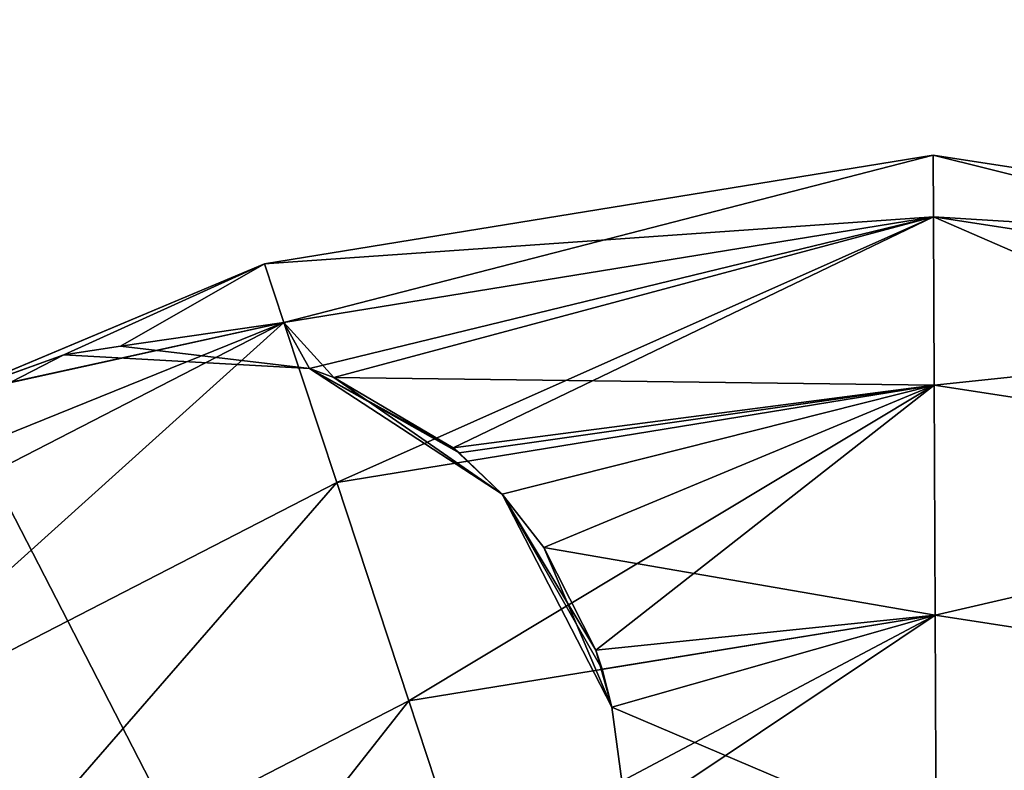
# Model space of a CAD drawing. Header units: millimetres. Extents: x -336 to 335, y 1 to 253.
# Tile 123 of 155: x 163.59 to 169.36, y 214.66 to 219.06. Entities that reach past the tile are written whole.
import ezdxf

# ---------------------------------------------------------------- set-up
doc = ezdxf.new("R2010")
doc.units = ezdxf.units.MM
doc.header["$LTSCALE"] = 25.4
doc.layers.get('0').update_dxf_attribs({"true_color": 0xff5454})

# ---------------------------------------------------------------- blocks, each defined once
blk = doc.blocks.new('COBA-ANTIQUE-III-9043.STL')
at = {"color": 39, "true_color": 0x42361f}
mesh = blk.add_polyface(dxfattribs=at)
corners = [(144.719, 252.7147, 161.661), (274.2148, 1.2573, 161.661), (83.7382, 62.2381, 161.661), (335.1956, 191.7339, 161.661)]
mesh.append_faces([[corners[k] for k in face] for face in [(0, 1, 2), (1, 0, 3)]], dxfattribs={"vtx0": -1, "color": 39})
mesh = blk.add_polyface(dxfattribs=at)
corners = [(274.2148, 1.2573, 167.061), (144.719, 252.7147, 167.061), (83.7382, 62.2381, 167.061), (335.1956, 191.7339, 167.061)]
mesh.append_faces([[corners[k] for k in face] for face in [(0, 1, 2), (1, 0, 3)]], dxfattribs={"vtx0": -1, "color": 39})
at = {"color": 29, "true_color": 0x40301e}
mesh = blk.add_polyface(dxfattribs=at)
corners = [(144.719, 252.7147, 167.061), (335.1956, 191.7339, 161.661), (144.719, 252.7147, 161.661), (335.1956, 191.7339, 167.061)]
mesh.append_faces([[corners[k] for k in face] for face in [(0, 1, 2), (1, 0, 3)]], dxfattribs={"vtx0": -1, "color": 29})
at = {"color": 250, "true_color": 0x262626}
mesh = blk.add_polyface(dxfattribs=at)
corners = [(165.0228, 217.6278, 151.661), (168.9461, 217.9046, 150.311), (165.136, 217.2842, 150.311), (168.9445, 218.2663, 151.661)]
mesh.append_faces([[corners[k] for k in face] for face in [(0, 1, 2), (1, 0, 3)]], dxfattribs={"vtx0": -1, "color": 250})
mesh = blk.add_polyface(dxfattribs=at)
corners = [(165.136, 217.2842, 153.011), (168.9445, 218.2663, 151.661), (165.0228, 217.6278, 151.661), (168.9461, 217.9046, 153.011)]
mesh.append_faces([[corners[k] for k in face] for face in [(0, 1, 2), (1, 0, 3)]], dxfattribs={"vtx0": -1, "color": 250})
mesh = blk.add_polyface(dxfattribs=at)
corners = [(165.136, 217.2842, 6.011), (168.9445, 218.2663, 4.661), (165.0228, 217.6278, 4.661), (168.9461, 217.9046, 6.011)]
mesh.append_faces([[corners[k] for k in face] for face in [(0, 1, 2), (1, 0, 3)]], dxfattribs={"vtx0": -1, "color": 250})
mesh = blk.add_polyface(dxfattribs=at)
corners = [(165.0228, 217.6278, 4.661), (168.9461, 217.9046, 3.311), (165.136, 217.2842, 3.311), (168.9445, 218.2663, 4.661)]
mesh.append_faces([[corners[k] for k in face] for face in [(0, 1, 2), (1, 0, 3)]], dxfattribs={"vtx0": -1, "color": 250})
mesh = blk.add_polyface(dxfattribs=at)
corners = [(168.9445, 218.2663, 151.661), (172.7614, 217.3172, 150.311), (168.9461, 217.9046, 150.311), (172.8717, 217.6617, 151.661)]
mesh.append_faces([[corners[k] for k in face] for face in [(0, 1, 2), (1, 0, 3)]], dxfattribs={"vtx0": -1, "color": 250})
mesh = blk.add_polyface(dxfattribs=at)
corners = [(168.9461, 217.9046, 153.011), (172.8717, 217.6617, 151.661), (168.9445, 218.2663, 151.661), (172.7614, 217.3172, 153.011)]
mesh.append_faces([[corners[k] for k in face] for face in [(0, 1, 2), (1, 0, 3)]], dxfattribs={"vtx0": -1, "color": 250})
mesh = blk.add_polyface(dxfattribs=at)
corners = [(168.9445, 218.2663, 4.661), (172.7614, 217.3172, 3.311), (168.9461, 217.9046, 3.311), (172.8717, 217.6617, 4.661)]
mesh.append_faces([[corners[k] for k in face] for face in [(0, 1, 2), (1, 0, 3)]], dxfattribs={"vtx0": -1, "color": 250})
mesh = blk.add_polyface(dxfattribs=at)
corners = [(168.9461, 217.9046, 6.011), (172.8717, 217.6617, 4.661), (168.9445, 218.2663, 4.661), (172.7614, 217.3172, 6.011)]
mesh.append_faces([[corners[k] for k in face] for face in [(0, 1, 2), (1, 0, 3)]], dxfattribs={"vtx0": -1, "color": 250})
mesh = blk.add_polyface(dxfattribs=at)
corners = [(168.9461, 217.9046, 150.311), (165.4285, 216.9618, 149.785), (165.136, 217.2842, 150.311)]
mesh.append_faces([[corners[k] for k in face] for face in [(0, 1, 2)]], dxfattribs={"color": 250})
mesh = blk.add_polyface(dxfattribs=at)
corners = [(165.4455, 216.3457, 153.9993), (168.9461, 217.9046, 153.011), (165.136, 217.2842, 153.011), (168.9504, 216.9163, 153.9993)]
mesh.append_faces([[corners[k] for k in face] for face in [(0, 1, 2), (1, 0, 3)]], dxfattribs={"vtx0": -1, "color": 250})
mesh = blk.add_polyface(dxfattribs=at)
corners = [(165.2863, 217.0144, 6.4353), (168.9461, 217.9046, 6.011), (165.136, 217.2842, 6.011)]
mesh.append_faces([[corners[k] for k in face] for face in [(0, 1, 2)]], dxfattribs={"color": 250})
mesh = blk.add_polyface(dxfattribs=at)
corners = [(168.9461, 217.9046, 3.311), (165.4455, 216.3457, 2.3227), (165.136, 217.2842, 3.311), (168.9504, 216.9163, 2.3227)]
mesh.append_faces([[corners[k] for k in face] for face in [(0, 1, 2), (1, 0, 3)]], dxfattribs={"vtx0": -1, "color": 250})
mesh = blk.add_polyface(dxfattribs=at)
corners = [(165.4285, 216.9618, 6.537), (168.9461, 217.9046, 6.011), (165.2863, 217.0144, 6.4353)]
mesh.append_faces([[corners[k] for k in face] for face in [(0, 1, 2)]], dxfattribs={"color": 250})
mesh = blk.add_polyface(dxfattribs=at)
corners = [(168.9461, 217.9046, 150.311), (166.1278, 216.5489, 149.3237), (165.4285, 216.9618, 149.785)]
mesh.append_faces([[corners[k] for k in face] for face in [(0, 1, 2)]], dxfattribs={"color": 250})
mesh = blk.add_polyface(dxfattribs=at)
corners = [(168.9504, 216.9163, 6.9993), (168.9461, 217.9046, 6.011), (165.4285, 216.9618, 6.537)]
mesh.append_faces([[corners[k] for k in face] for face in [(0, 1, 2)]], dxfattribs={"color": 250})
mesh = blk.add_polyface(dxfattribs=at)
corners = [(168.9504, 216.9163, 149.3227), (166.1278, 216.5489, 149.3237), (168.9461, 217.9046, 150.311)]
mesh.append_faces([[corners[k] for k in face] for face in [(0, 1, 2)]], dxfattribs={"color": 250})
mesh = blk.add_polyface(dxfattribs=at)
corners = [(168.9461, 217.9046, 150.311), (172.4601, 216.376, 149.3227), (168.9504, 216.9163, 149.3227), (172.7614, 217.3172, 150.311)]
mesh.append_faces([[corners[k] for k in face] for face in [(0, 1, 2), (1, 0, 3)]], dxfattribs={"vtx0": -1, "color": 250})
mesh = blk.add_polyface(dxfattribs=at)
corners = [(168.9504, 216.9163, 153.9993), (172.7614, 217.3172, 153.011), (168.9461, 217.9046, 153.011), (172.4601, 216.376, 153.9993)]
mesh.append_faces([[corners[k] for k in face] for face in [(0, 1, 2), (1, 0, 3)]], dxfattribs={"vtx0": -1, "color": 250})
mesh = blk.add_polyface(dxfattribs=at)
corners = [(168.9461, 217.9046, 3.311), (172.4601, 216.376, 2.3227), (168.9504, 216.9163, 2.3227), (172.7614, 217.3172, 3.311)]
mesh.append_faces([[corners[k] for k in face] for face in [(0, 1, 2), (1, 0, 3)]], dxfattribs={"vtx0": -1, "color": 250})
mesh = blk.add_polyface(dxfattribs=at)
corners = [(168.9504, 216.9163, 6.9993), (172.7614, 217.3172, 6.011), (168.9461, 217.9046, 6.011), (172.4601, 216.376, 6.9993)]
mesh.append_faces([[corners[k] for k in face] for face in [(0, 1, 2), (1, 0, 3)]], dxfattribs={"vtx0": -1, "color": 250})
mesh = blk.add_polyface(dxfattribs=at)
corners = [(163.1771, 216.8532, 4.6688), (165.0228, 217.6278, 4.661), (165.136, 217.2842, 3.311)]
mesh.append_faces([[corners[k] for k in face] for face in [(0, 1, 2)]], dxfattribs={"color": 250})
mesh = blk.add_polyface(dxfattribs=at)
corners = [(163.8454, 217.0947, 5.2806), (165.0228, 217.6278, 4.661), (163.1771, 216.8532, 4.6688)]
mesh.append_faces([[corners[k] for k in face] for face in [(0, 1, 2)]], dxfattribs={"color": 250})
mesh = blk.add_polyface(dxfattribs=at)
corners = [(165.0228, 217.6278, 151.661), (163.8454, 217.0947, 151.0415), (163.1849, 216.8572, 151.661)]
mesh.append_faces([[corners[k] for k in face] for face in [(0, 1, 2)]], dxfattribs={"color": 250})
mesh = blk.add_polyface(dxfattribs=at)
corners = [(165.136, 217.2842, 153.011), (165.0228, 217.6278, 151.661), (163.1849, 216.8572, 151.661)]
mesh.append_faces([[corners[k] for k in face] for face in [(0, 1, 2)]], dxfattribs={"color": 250})
mesh = blk.add_polyface(dxfattribs=at)
corners = [(165.0228, 217.6278, 151.661), (164.178, 217.1458, 150.754), (163.8454, 217.0947, 151.0415)]
mesh.append_faces([[corners[k] for k in face] for face in [(0, 1, 2)]], dxfattribs={"color": 250})
mesh = blk.add_polyface(dxfattribs=at)
corners = [(164.178, 217.1458, 5.568), (165.0228, 217.6278, 4.661), (163.8454, 217.0947, 5.2806)]
mesh.append_faces([[corners[k] for k in face] for face in [(0, 1, 2)]], dxfattribs={"color": 250})
mesh = blk.add_polyface(dxfattribs=at)
corners = [(165.0228, 217.6278, 151.661), (165.136, 217.2842, 150.311), (164.178, 217.1458, 150.754)]
mesh.append_faces([[corners[k] for k in face] for face in [(0, 1, 2)]], dxfattribs={"color": 250})
mesh = blk.add_polyface(dxfattribs=at)
corners = [(165.136, 217.2842, 6.011), (165.0228, 217.6278, 4.661), (164.178, 217.1458, 5.568)]
mesh.append_faces([[corners[k] for k in face] for face in [(0, 1, 2)]], dxfattribs={"color": 250})
mesh = blk.add_polyface(dxfattribs=at)
corners = [(161.4902, 215.8086, 4.661), (165.136, 217.2842, 3.311), (161.7041, 215.5169, 3.311)]
mesh.append_faces([[corners[k] for k in face] for face in [(0, 1, 2)]], dxfattribs={"color": 250})
mesh = blk.add_polyface(dxfattribs=at)
corners = [(163.1771, 216.8532, 4.6688), (165.136, 217.2842, 3.311), (161.4902, 215.8086, 4.661)]
mesh.append_faces([[corners[k] for k in face] for face in [(0, 1, 2)]], dxfattribs={"color": 250})
mesh = blk.add_polyface(dxfattribs=at)
corners = [(165.136, 217.2842, 153.011), (163.1849, 216.8572, 151.661), (161.7041, 215.5169, 153.011)]
mesh.append_faces([[corners[k] for k in face] for face in [(0, 1, 2)]], dxfattribs={"color": 250})
mesh = blk.add_polyface(dxfattribs=at)
corners = [(162.2885, 214.7199, 153.9993), (165.136, 217.2842, 153.011), (161.7041, 215.5169, 153.011), (165.4455, 216.3457, 153.9993)]
mesh.append_faces([[corners[k] for k in face] for face in [(0, 1, 2), (1, 0, 3)]], dxfattribs={"vtx0": -1, "color": 250})
mesh = blk.add_polyface(dxfattribs=at)
corners = [(165.136, 217.2842, 3.311), (162.2885, 214.7199, 2.3227), (161.7041, 215.5169, 3.311), (165.4455, 216.3457, 2.3227)]
mesh.append_faces([[corners[k] for k in face] for face in [(0, 1, 2), (1, 0, 3)]], dxfattribs={"vtx0": -1, "color": 250})
mesh = blk.add_polyface(dxfattribs=at)
corners = [(164.178, 217.1458, 150.754), (165.136, 217.2842, 150.311), (165.2863, 217.0144, 149.8867)]
mesh.append_faces([[corners[k] for k in face] for face in [(0, 1, 2)]], dxfattribs={"color": 250})
mesh = blk.add_polyface(dxfattribs=at)
corners = [(165.2863, 217.0144, 6.4353), (165.136, 217.2842, 6.011), (164.178, 217.1458, 5.568)]
mesh.append_faces([[corners[k] for k in face] for face in [(0, 1, 2)]], dxfattribs={"color": 250})
mesh = blk.add_polyface(dxfattribs=at)
corners = [(165.136, 217.2842, 150.311), (165.4285, 216.9618, 149.785), (165.2863, 217.0144, 149.8867)]
mesh.append_faces([[corners[k] for k in face] for face in [(0, 1, 2)]], dxfattribs={"color": 250})
mesh = blk.add_polyface(dxfattribs=at)
corners = [(163.8454, 217.0947, 151.0415), (164.178, 217.1458, 150.754), (165.2863, 217.0144, 6.4353)]
mesh.append_faces([[corners[k] for k in face] for face in [(0, 1, 2)]], dxfattribs={"color": 250})
mesh = blk.add_polyface(dxfattribs=at)
corners = [(163.8454, 217.0947, 151.0415), (164.178, 217.1458, 5.568), (163.8454, 217.0947, 5.2806)]
mesh.append_faces([[corners[k] for k in face] for face in [(0, 1, 2)]], dxfattribs={"color": 250})
mesh = blk.add_polyface(dxfattribs=at)
corners = [(163.8454, 217.0947, 151.0415), (165.2863, 217.0144, 6.4353), (164.178, 217.1458, 5.568)]
mesh.append_faces([[corners[k] for k in face] for face in [(0, 1, 2)]], dxfattribs={"color": 250})
mesh = blk.add_polyface(dxfattribs=at)
corners = [(164.178, 217.1458, 150.754), (165.2863, 217.0144, 149.8867), (165.2863, 217.0144, 6.4353)]
mesh.append_faces([[corners[k] for k in face] for face in [(0, 1, 2)]], dxfattribs={"color": 250})
mesh = blk.add_polyface(dxfattribs=at)
corners = [(162.6073, 216.4568, 5.2814), (163.8454, 217.0947, 5.2806), (163.1771, 216.8532, 4.6688)]
mesh.append_faces([[corners[k] for k in face] for face in [(0, 1, 2)]], dxfattribs={"color": 250})
mesh = blk.add_polyface(dxfattribs=at)
corners = [(163.1849, 216.8572, 151.661), (163.8454, 217.0947, 151.0415), (162.6073, 216.4568, 151.0406)]
mesh.append_faces([[corners[k] for k in face] for face in [(0, 1, 2)]], dxfattribs={"color": 250})
mesh = blk.add_polyface(dxfattribs=at)
corners = [(162.6073, 216.4568, 5.2814), (163.8454, 217.0947, 151.0415), (163.8454, 217.0947, 5.2806), (162.6073, 216.4568, 151.0406)]
mesh.append_faces([[corners[k] for k in face] for face in [(0, 1, 2), (1, 0, 3)]], dxfattribs={"vtx0": -1, "color": 250})
mesh = blk.add_polyface(dxfattribs=at)
corners = [(165.2863, 217.0144, 149.8867), (166.1633, 216.5195, 7.0195), (166.1278, 216.5489, 6.9983)]
mesh.append_faces([[corners[k] for k in face] for face in [(0, 1, 2)]], dxfattribs={"color": 250})
mesh = blk.add_polyface(dxfattribs=at)
corners = [(165.2863, 217.0144, 149.8867), (166.4154, 216.2768, 7.1619), (166.1633, 216.5195, 7.0195)]
mesh.append_faces([[corners[k] for k in face] for face in [(0, 1, 2)]], dxfattribs={"color": 250})
mesh = blk.add_polyface(dxfattribs=at)
corners = [(165.2863, 217.0144, 149.8867), (165.4285, 216.9618, 149.785), (166.4154, 216.2768, 7.1619)]
mesh.append_faces([[corners[k] for k in face] for face in [(0, 1, 2)]], dxfattribs={"color": 250})
mesh = blk.add_polyface(dxfattribs=at)
corners = [(165.2863, 217.0144, 149.8867), (166.1278, 216.5489, 6.9983), (165.4285, 216.9618, 6.537)]
mesh.append_faces([[corners[k] for k in face] for face in [(0, 1, 2)]], dxfattribs={"color": 250})
mesh = blk.add_polyface(dxfattribs=at)
corners = [(165.2863, 217.0144, 149.8867), (165.4285, 216.9618, 6.537), (165.2863, 217.0144, 6.4353)]
mesh.append_faces([[corners[k] for k in face] for face in [(0, 1, 2)]], dxfattribs={"color": 250})
mesh = blk.add_polyface(dxfattribs=at)
corners = [(165.4285, 216.9618, 149.785), (166.1278, 216.5489, 149.3237), (166.4154, 216.2768, 7.1619)]
mesh.append_faces([[corners[k] for k in face] for face in [(0, 1, 2)]], dxfattribs={"color": 250})
mesh = blk.add_polyface(dxfattribs=at)
corners = [(168.9504, 216.9163, 6.9993), (165.4285, 216.9618, 6.537), (166.1278, 216.5489, 6.9983)]
mesh.append_faces([[corners[k] for k in face] for face in [(0, 1, 2)]], dxfattribs={"color": 250})
mesh = blk.add_polyface(dxfattribs=at)
corners = [(165.8682, 215.0636, 154.361), (168.9504, 216.9163, 153.9993), (165.4455, 216.3457, 153.9993), (168.9562, 215.5663, 154.361)]
mesh.append_faces([[corners[k] for k in face] for face in [(0, 1, 2), (1, 0, 3)]], dxfattribs={"vtx0": -1, "color": 250})
mesh = blk.add_polyface(dxfattribs=at)
corners = [(168.9504, 216.9163, 2.3227), (165.8682, 215.0636, 1.961), (165.4455, 216.3457, 2.3227), (168.9562, 215.5663, 1.961)]
mesh.append_faces([[corners[k] for k in face] for face in [(0, 1, 2), (1, 0, 3)]], dxfattribs={"vtx0": -1, "color": 250})
mesh = blk.add_polyface(dxfattribs=at)
corners = [(168.9504, 216.9163, 149.3227), (166.1633, 216.5195, 149.3025), (166.1278, 216.5489, 149.3237)]
mesh.append_faces([[corners[k] for k in face] for face in [(0, 1, 2)]], dxfattribs={"color": 250})
mesh = blk.add_polyface(dxfattribs=at)
corners = [(168.9504, 216.9163, 6.9993), (166.1278, 216.5489, 6.9983), (166.1633, 216.5195, 7.0195)]
mesh.append_faces([[corners[k] for k in face] for face in [(0, 1, 2)]], dxfattribs={"color": 250})
mesh = blk.add_polyface(dxfattribs=at)
corners = [(168.9504, 216.9163, 149.3227), (166.4154, 216.2768, 149.1601), (166.1633, 216.5195, 149.3025)]
mesh.append_faces([[corners[k] for k in face] for face in [(0, 1, 2)]], dxfattribs={"color": 250})
mesh = blk.add_polyface(dxfattribs=at)
corners = [(168.9504, 216.9163, 6.9993), (166.1633, 216.5195, 7.0195), (166.4154, 216.2768, 7.1619)]
mesh.append_faces([[corners[k] for k in face] for face in [(0, 1, 2)]], dxfattribs={"color": 250})
mesh = blk.add_polyface(dxfattribs=at)
corners = [(168.9504, 216.9163, 149.3227), (166.6613, 215.9639, 149.0422), (166.4154, 216.2768, 149.1601)]
mesh.append_faces([[corners[k] for k in face] for face in [(0, 1, 2)]], dxfattribs={"color": 250})
mesh = blk.add_polyface(dxfattribs=at)
corners = [(168.9504, 216.9163, 6.9993), (166.4154, 216.2768, 7.1619), (166.6613, 215.9639, 7.2798)]
mesh.append_faces([[corners[k] for k in face] for face in [(0, 1, 2)]], dxfattribs={"color": 250})
mesh = blk.add_polyface(dxfattribs=at)
corners = [(168.9504, 216.9163, 149.3227), (166.9654, 215.3605, 148.961), (166.6613, 215.9639, 149.0422)]
mesh.append_faces([[corners[k] for k in face] for face in [(0, 1, 2)]], dxfattribs={"color": 250})
mesh = blk.add_polyface(dxfattribs=at)
corners = [(168.9562, 215.5663, 7.361), (168.9504, 216.9163, 6.9993), (166.6613, 215.9639, 7.2798)]
mesh.append_faces([[corners[k] for k in face] for face in [(0, 1, 2)]], dxfattribs={"color": 250})
mesh = blk.add_polyface(dxfattribs=at)
corners = [(168.9562, 215.5663, 148.961), (166.9654, 215.3605, 148.961), (168.9504, 216.9163, 149.3227)]
mesh.append_faces([[corners[k] for k in face] for face in [(0, 1, 2)]], dxfattribs={"color": 250})
mesh = blk.add_polyface(dxfattribs=at)
corners = [(172.4601, 216.376, 149.3227), (168.9562, 215.5663, 148.961), (168.9504, 216.9163, 149.3227), (172.0485, 215.0903, 148.961)]
mesh.append_faces([[corners[k] for k in face] for face in [(0, 1, 2), (1, 0, 3)]], dxfattribs={"vtx0": -1, "color": 250})
mesh = blk.add_polyface(dxfattribs=at)
corners = [(168.9562, 215.5663, 154.361), (172.4601, 216.376, 153.9993), (168.9504, 216.9163, 153.9993), (172.0485, 215.0903, 154.361)]
mesh.append_faces([[corners[k] for k in face] for face in [(0, 1, 2), (1, 0, 3)]], dxfattribs={"vtx0": -1, "color": 250})
mesh = blk.add_polyface(dxfattribs=at)
corners = [(172.4601, 216.376, 2.3227), (168.9562, 215.5663, 1.961), (168.9504, 216.9163, 2.3227), (172.0485, 215.0903, 1.961)]
mesh.append_faces([[corners[k] for k in face] for face in [(0, 1, 2), (1, 0, 3)]], dxfattribs={"vtx0": -1, "color": 250})
mesh = blk.add_polyface(dxfattribs=at)
corners = [(168.9562, 215.5663, 7.361), (172.4601, 216.376, 6.9993), (168.9504, 216.9163, 6.9993), (172.0485, 215.0903, 7.361)]
mesh.append_faces([[corners[k] for k in face] for face in [(0, 1, 2), (1, 0, 3)]], dxfattribs={"vtx0": -1, "color": 250})
mesh = blk.add_polyface(dxfattribs=at)
corners = [(166.1278, 216.5489, 149.3237), (166.1633, 216.5195, 149.3025), (166.4154, 216.2768, 7.1619)]
mesh.append_faces([[corners[k] for k in face] for face in [(0, 1, 2)]], dxfattribs={"color": 250})
mesh = blk.add_polyface(dxfattribs=at)
corners = [(166.1633, 216.5195, 149.3025), (166.4154, 216.2768, 149.1601), (166.4154, 216.2768, 7.1619)]
mesh.append_faces([[corners[k] for k in face] for face in [(0, 1, 2)]], dxfattribs={"color": 250})
mesh = blk.add_polyface(dxfattribs=at)
corners = [(163.0867, 213.6311, 154.361), (165.4455, 216.3457, 153.9993), (162.2885, 214.7199, 153.9993), (165.8682, 215.0636, 154.361)]
mesh.append_faces([[corners[k] for k in face] for face in [(0, 1, 2), (1, 0, 3)]], dxfattribs={"vtx0": -1, "color": 250})
mesh = blk.add_polyface(dxfattribs=at)
corners = [(165.4455, 216.3457, 2.3227), (163.0867, 213.6311, 1.961), (162.2885, 214.7199, 2.3227), (165.8682, 215.0636, 1.961)]
mesh.append_faces([[corners[k] for k in face] for face in [(0, 1, 2), (1, 0, 3)]], dxfattribs={"vtx0": -1, "color": 250})
mesh = blk.add_polyface(dxfattribs=at)
corners = [(166.4154, 216.2768, 149.1601), (167.0021, 215.2494, 7.3586), (166.9654, 215.3605, 7.361)]
mesh.append_faces([[corners[k] for k in face] for face in [(0, 1, 2)]], dxfattribs={"color": 250})
mesh = blk.add_polyface(dxfattribs=at)
corners = [(166.4154, 216.2768, 149.1601), (167.0603, 215.0265, 7.3391), (167.0021, 215.2494, 7.3586)]
mesh.append_faces([[corners[k] for k in face] for face in [(0, 1, 2)]], dxfattribs={"color": 250})
mesh = blk.add_polyface(dxfattribs=at)
corners = [(166.4154, 216.2768, 149.1601), (166.6613, 215.9639, 149.0422), (167.0603, 215.0265, 7.3391)]
mesh.append_faces([[corners[k] for k in face] for face in [(0, 1, 2)]], dxfattribs={"color": 250})
mesh = blk.add_polyface(dxfattribs=at)
corners = [(166.4154, 216.2768, 149.1601), (166.9654, 215.3605, 7.361), (166.6613, 215.9639, 7.2798)]
mesh.append_faces([[corners[k] for k in face] for face in [(0, 1, 2)]], dxfattribs={"color": 250})
mesh = blk.add_polyface(dxfattribs=at)
corners = [(166.4154, 216.2768, 149.1601), (166.6613, 215.9639, 7.2798), (166.4154, 216.2768, 7.1619)]
mesh.append_faces([[corners[k] for k in face] for face in [(0, 1, 2)]], dxfattribs={"color": 250})
mesh = blk.add_polyface(dxfattribs=at)
corners = [(166.6613, 215.9639, 149.0422), (166.9654, 215.3605, 148.961), (167.0603, 215.0265, 7.3391)]
mesh.append_faces([[corners[k] for k in face] for face in [(0, 1, 2)]], dxfattribs={"color": 250})
mesh = blk.add_polyface(dxfattribs=at)
corners = [(168.9562, 215.5663, 7.361), (166.6613, 215.9639, 7.2798), (166.9654, 215.3605, 7.361)]
mesh.append_faces([[corners[k] for k in face] for face in [(0, 1, 2)]], dxfattribs={"color": 250})
mesh = blk.add_polyface(dxfattribs=at)
corners = [(166.2909, 213.7814, 153.9993), (168.9562, 215.5663, 154.361), (165.8682, 215.0636, 154.361), (168.9621, 214.2164, 153.9993)]
mesh.append_faces([[corners[k] for k in face] for face in [(0, 1, 2), (1, 0, 3)]], dxfattribs={"vtx0": -1, "color": 250})
mesh = blk.add_polyface(dxfattribs=at)
corners = [(168.9562, 215.5663, 1.961), (166.2909, 213.7814, 2.3227), (165.8682, 215.0636, 1.961), (168.9621, 214.2164, 2.3227)]
mesh.append_faces([[corners[k] for k in face] for face in [(0, 1, 2), (1, 0, 3)]], dxfattribs={"vtx0": -1, "color": 250})
mesh = blk.add_polyface(dxfattribs=at)
corners = [(168.9562, 215.5663, 148.961), (167.0021, 215.2494, 148.9634), (166.9654, 215.3605, 148.961)]
mesh.append_faces([[corners[k] for k in face] for face in [(0, 1, 2)]], dxfattribs={"color": 250})
mesh = blk.add_polyface(dxfattribs=at)
corners = [(168.9562, 215.5663, 7.361), (166.9654, 215.3605, 7.361), (167.0021, 215.2494, 7.3586)]
mesh.append_faces([[corners[k] for k in face] for face in [(0, 1, 2)]], dxfattribs={"color": 250})
mesh = blk.add_polyface(dxfattribs=at)
corners = [(168.9562, 215.5663, 148.961), (167.0603, 215.0265, 148.9829), (167.0021, 215.2494, 148.9634)]
mesh.append_faces([[corners[k] for k in face] for face in [(0, 1, 2)]], dxfattribs={"color": 250})
mesh = blk.add_polyface(dxfattribs=at)
corners = [(168.9562, 215.5663, 7.361), (167.0021, 215.2494, 7.3586), (167.0603, 215.0265, 7.3391)]
mesh.append_faces([[corners[k] for k in face] for face in [(0, 1, 2)]], dxfattribs={"color": 250})
mesh = blk.add_polyface(dxfattribs=at)
corners = [(168.9562, 215.5663, 148.961), (167.1176, 214.5931, 149.0759), (167.0603, 215.0265, 148.9829)]
mesh.append_faces([[corners[k] for k in face] for face in [(0, 1, 2)]], dxfattribs={"color": 250})
mesh = blk.add_polyface(dxfattribs=at)
corners = [(168.9621, 214.2164, 6.9993), (168.9562, 215.5663, 7.361), (167.0603, 215.0265, 7.3391)]
mesh.append_faces([[corners[k] for k in face] for face in [(0, 1, 2)]], dxfattribs={"color": 250})
mesh = blk.add_polyface(dxfattribs=at)
corners = [(168.9621, 214.2164, 149.3227), (167.1176, 214.5931, 149.0759), (168.9562, 215.5663, 148.961)]
mesh.append_faces([[corners[k] for k in face] for face in [(0, 1, 2)]], dxfattribs={"color": 250})
mesh = blk.add_polyface(dxfattribs=at)
corners = [(172.0485, 215.0903, 148.961), (168.9621, 214.2164, 149.3227), (168.9562, 215.5663, 148.961), (171.6369, 213.8046, 149.3227)]
mesh.append_faces([[corners[k] for k in face] for face in [(0, 1, 2), (1, 0, 3)]], dxfattribs={"vtx0": -1, "color": 250})
mesh = blk.add_polyface(dxfattribs=at)
corners = [(168.9621, 214.2164, 153.9993), (172.0485, 215.0903, 154.361), (168.9562, 215.5663, 154.361), (171.6369, 213.8046, 153.9993)]
mesh.append_faces([[corners[k] for k in face] for face in [(0, 1, 2), (1, 0, 3)]], dxfattribs={"vtx0": -1, "color": 250})
mesh = blk.add_polyface(dxfattribs=at)
corners = [(172.0485, 215.0903, 1.961), (168.9621, 214.2164, 2.3227), (168.9562, 215.5663, 1.961), (171.6369, 213.8046, 2.3227)]
mesh.append_faces([[corners[k] for k in face] for face in [(0, 1, 2), (1, 0, 3)]], dxfattribs={"vtx0": -1, "color": 250})
mesh = blk.add_polyface(dxfattribs=at)
corners = [(168.9621, 214.2164, 6.9993), (172.0485, 215.0903, 7.361), (168.9562, 215.5663, 7.361), (171.6369, 213.8046, 6.9993)]
mesh.append_faces([[corners[k] for k in face] for face in [(0, 1, 2), (1, 0, 3)]], dxfattribs={"vtx0": -1, "color": 250})
mesh = blk.add_polyface(dxfattribs=at)
corners = [(166.9654, 215.3605, 148.961), (167.0021, 215.2494, 148.9634), (167.0603, 215.0265, 7.3391)]
mesh.append_faces([[corners[k] for k in face] for face in [(0, 1, 2)]], dxfattribs={"color": 250})
mesh = blk.add_polyface(dxfattribs=at)
corners = [(167.0021, 215.2494, 148.9634), (167.0603, 215.0265, 148.9829), (167.0603, 215.0265, 7.3391)]
mesh.append_faces([[corners[k] for k in face] for face in [(0, 1, 2)]], dxfattribs={"color": 250})
mesh = blk.add_polyface(dxfattribs=at)
corners = [(163.8849, 212.5424, 153.9993), (165.8682, 215.0636, 154.361), (163.0867, 213.6311, 154.361), (166.2909, 213.7814, 153.9993)]
mesh.append_faces([[corners[k] for k in face] for face in [(0, 1, 2), (1, 0, 3)]], dxfattribs={"vtx0": -1, "color": 250})
mesh = blk.add_polyface(dxfattribs=at)
corners = [(165.8682, 215.0636, 1.961), (163.8849, 212.5424, 2.3227), (163.0867, 213.6311, 1.961), (166.2909, 213.7814, 2.3227)]
mesh.append_faces([[corners[k] for k in face] for face in [(0, 1, 2), (1, 0, 3)]], dxfattribs={"vtx0": -1, "color": 250})
mesh = blk.add_polyface(dxfattribs=at)
corners = [(167.0603, 215.0265, 7.3391), (167.1176, 214.5931, 149.0759), (167.1176, 214.5931, 7.2461), (167.0603, 215.0265, 148.9829)]
mesh.append_faces([[corners[k] for k in face] for face in [(0, 1, 2), (1, 0, 3)]], dxfattribs={"vtx0": -1, "color": 250})
mesh = blk.add_polyface(dxfattribs=at)
corners = [(168.9621, 214.2164, 6.9993), (167.0603, 215.0265, 7.3391), (167.1176, 214.5931, 7.2461)]
mesh.append_faces([[corners[k] for k in face] for face in [(0, 1, 2)]], dxfattribs={"color": 250})

msp = doc.modelspace()

# ---------------------------------------------------------------- block references
at = {"color": 0}
msp.add_blockref('COBA-ANTIQUE-III-9043.STL', (0, 0), dxfattribs=at)

doc.saveas('drawing.dxf')
